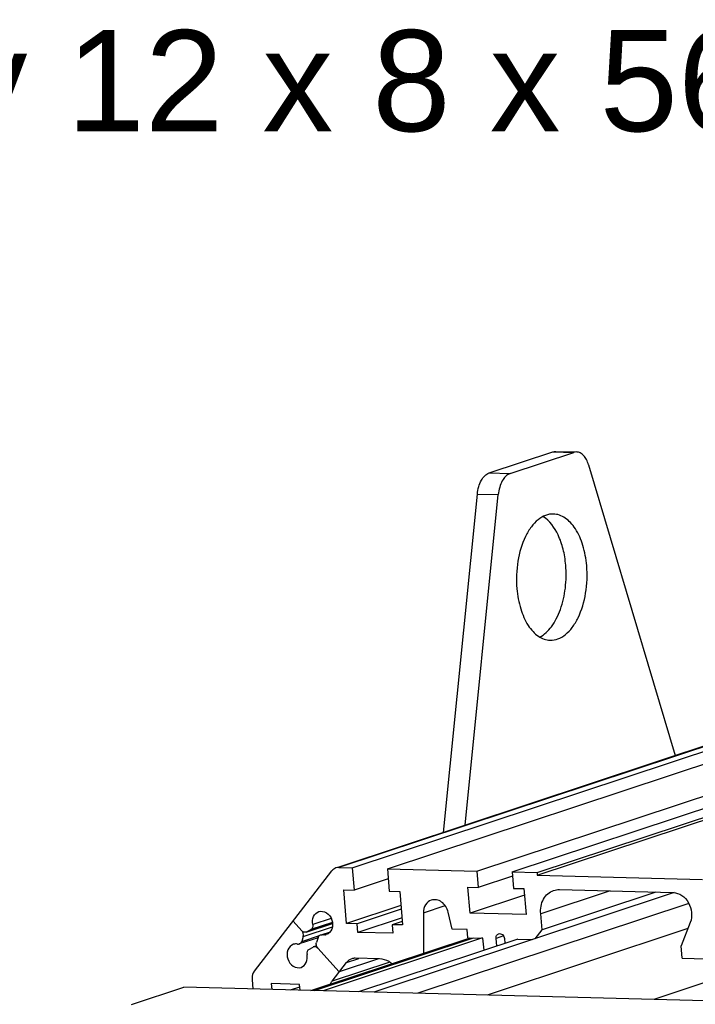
# Model space of a CAD drawing. Header units: millimetres. Extents: x 0 to 420, y 0 to 297.
# Tile 15 of 74: x 162 to 182, y 47 to 76. Entities that reach past the tile are written whole.
import ezdxf

# ---------------------------------------------------------------- set-up
doc = ezdxf.new("R2010")
doc.units = ezdxf.units.MM
doc.header["$LTSCALE"] = 23.1
doc.layers.add('COMPONENTS', color=7, linetype='CONTINUOUS')
doc.layers.add('DETAIL', color=7, linetype='CONTINUOUS')
doc.styles.get("Standard").update_dxf_attribs({"font": 'arial.ttf'})

msp = doc.modelspace()

# ---------------------------------------------------------------- linework, layer by layer
at = {"layer": 'COMPONENTS', "color": 7, "linetype": 'CONTINUOUS'}
for p, q in [((175.67555, 62.32223), (177.57194, 62.94962)), ((176.29721, 62.30613), (178.1936, 62.93351)), ((177.65497, 62.9622), (178.27663, 62.94609)), ((178.62873, 62.56573), (181.20922, 53.92941)), ((174.31497, 51.64859), (175.32628, 61.69495)), ((174.95972, 51.86189), (175.94794, 61.67885)), ((185.37046, 55.30608), (171.20593, 50.62003)), ((171.60659, 50.59545), (185.44765, 55.17449)), ((172.65098, 50.56839), (185.96755, 54.97391)), ((175.31166, 50.49946), (187.3765, 54.49087)), ((176.35605, 50.4724), (188.42088, 54.46381)), ((177.10203, 50.45308), (189.16687, 54.44448)), ((177.1084, 50.37936), (189.37941, 54.43898)), ((171.21066, 50.60571), (171.60659, 50.59545)), ((171.60659, 50.59545), (171.66384, 49.932)), ((168.6993, 47.53043), (171.00019, 50.50345)), ((172.65098, 50.56839), (172.70822, 49.90494)), ((172.65098, 50.56839), (175.31166, 50.49946)), ((175.31166, 50.49946), (175.35365, 50.01293)), ((176.36677, 50.3481), (175.35365, 50.01293)), ((176.35605, 50.4724), (176.39803, 49.98587)), ((176.35605, 50.4724), (177.10203, 50.45308)), ((177.10203, 50.45308), (177.1084, 50.37936)), ((177.1084, 50.37936), (182.01948, 50.25212)), ((172.67697, 50.26717), (171.66384, 49.932)), ((175.10897, 49.25433), (175.04282, 50.02098)), ((175.04282, 50.02098), (175.35365, 50.01293)), ((171.43914, 48.94193), (171.35301, 49.94005)), ((171.35301, 49.94005), (171.66384, 49.932)), ((181.17816, 49.8599), (172.24664, 46.90509)), ((172.70822, 49.90494), (173.01905, 49.89689)), ((173.01905, 49.89689), (173.10518, 48.89877)), ((176.72515, 49.78901), (175.10897, 49.25433)), ((176.39803, 49.98587), (176.70886, 49.97782)), ((176.70886, 49.97782), (176.77501, 49.21117)), ((180.62968, 49.87624), (177.24833, 48.75759)), ((177.76567, 49.95044), (181.14389, 49.86292)), ((173.05532, 49.47661), (171.43914, 48.94193)), ((181.61146, 49.53558), (173.55762, 46.87113)), ((173.06462, 49.3688), (171.74997, 48.93388)), ((173.72321, 49.26234), (173.72558, 48.06169)), ((174.57966, 48.77525), (174.45799, 49.27963)), ((176.77501, 49.21117), (175.10897, 49.25433)), ((177.24833, 48.75759), (177.20762, 49.22938)), ((170.113, 48.72756), (169.84974, 49.01694)), ((170.23904, 48.68712), (171.02249, 48.94631)), ((171.74997, 48.93388), (171.43914, 48.94193)), ((171.77197, 48.67882), (171.74997, 48.93388)), ((173.08663, 49.11374), (171.77197, 48.67882)), ((173.09587, 49.00657), (172.79435, 48.90682)), ((172.79435, 48.90682), (172.81636, 48.65176)), ((173.10518, 48.89877), (172.79435, 48.90682)), ((187.5186, 48.98778), (180.57134, 46.68942)), ((181.65344, 48.9735), (181.38307, 48.28271)), ((170.15214, 48.56035), (170.10624, 48.41234)), ((170.256, 48.69455), (170.37609, 48.76101)), ((170.7099, 48.61709), (170.95697, 48.69883)), ((172.81636, 48.65176), (171.77197, 48.67882)), ((175.02104, 48.76381), (174.57966, 48.77525)), ((175.04203, 48.52054), (175.02104, 48.76381)), ((181.58155, 48.78981), (175.6204, 46.81768)), ((177.04257, 48.49173), (177.24833, 48.75759)), ((170.59301, 48.51967), (170.0353, 48.33516)), ((170.376, 46.95355), (175.10743, 48.51885)), ((170.5462, 48.27837), (170.45871, 48.24943)), ((170.59151, 48.52421), (170.54561, 48.3762)), ((175.48208, 48.51311), (170.73955, 46.94414)), ((176.52779, 48.48205), (171.79636, 46.91676)), ((175.04203, 48.52054), (175.48341, 48.50911)), ((175.48341, 48.50911), (175.51466, 48.14688)), ((175.90061, 48.27456), (175.88127, 48.4988)), ((176.12993, 48.49236), (176.14184, 48.35437)), ((176.52779, 48.48205), (176.97807, 48.47039)), ((181.41487, 47.91413), (181.38307, 48.28271)), ((170.32166, 48.17554), (170.44175, 48.242)), ((171.22394, 47.50636), (170.58474, 48.209)), ((171.00652, 47.22542), (171.44137, 47.7873)), ((172.38959, 47.89199), (171.22394, 47.50636)), ((172.42235, 47.89114), (171.69394, 47.91001)), ((181.41487, 47.91413), (183.5285, 47.85937)), ((168.63075, 47.27216), (168.65439, 46.99816)), ((169.19895, 47.15676), (169.21388, 46.98366)), ((170.04067, 47.13495), (169.19895, 47.15676)), ((170.0556, 46.96186), (170.04067, 47.13495)), ((165.04779, 46.53531), (166.60716, 47.0512)), ((187.52179, 46.50934), (166.60716, 47.0512)), ((169.77752, 46.96906), (170.04728, 47.05831))]:
    msp.add_line(p, q, dxfattribs=at)
at = {"layer": 'COMPONENTS', "color": 9, "linetype": 'CONTINUOUS'}
for p, q in [((177.57194, 62.94962), (178.1936, 62.93351)), ((175.67555, 62.32223), (176.29721, 62.30613)), ((175.32628, 61.69495), (175.94794, 61.67885)), ((185.37816, 55.29274), (171.21066, 50.60571)), ((179.26942, 49.91148), (177.20762, 49.22938)), ((173.72321, 49.26234), (174.36694, 49.47531)), ((170.15214, 48.56035), (171.01937, 48.84726)), ((171.02231, 48.94807), (170.256, 48.69455)), ((171.01969, 48.97393), (170.37609, 48.76101)), ((170.98252, 49.09471), (170.43342, 48.91305)), ((170.10624, 48.41234), (170.63624, 48.58768)), ((170.9403, 48.67943), (170.71404, 48.60458)), ((176.10348, 48.57232), (175.88127, 48.4988)), ((170.48286, 46.95079), (175.21429, 48.51608)), ((170.59932, 48.21382), (170.58474, 48.209)), ((172.7261, 47.79431), (171.00652, 47.22542)), ((171.44137, 47.7873), (171.8037, 47.90717))]:
    msp.add_line(p, q, dxfattribs=at)
at = {"layer": 'COMPONENTS', "color": 7, "linetype": 'CONTINUOUS'}
for centre, radius, start, end in [((170.20795, 48.78148), 0.09933, 287.939795, 298.928128), ((170.76295, 48.83958), 0.23938, 276.736766, 288.187844), ((170.4898, 48.15507), 0.09933, 107.939795, 118.928128)]:
    msp.add_arc(centre, radius, start, end, dxfattribs=at)
for points in [[(177.57194, 62.94962), (177.59853, 62.95841), (177.62701, 62.96292), (177.655, 62.9622)], [(178.27665, 62.94609), (178.24866, 62.94681), (178.22018, 62.9423), (178.1936, 62.93351)], [(171.12474, 50.59317), (171.07616, 50.57712), (171.03151, 50.54391), (171.00019, 50.50345)], [(171.21066, 50.60571), (171.18173, 50.60646), (171.15223, 50.60225), (171.12474, 50.59317)], [(177.59344, 49.92522), (177.64853, 49.94344), (177.70767, 49.95194), (177.76567, 49.95044)], [(170.15214, 48.56035), (170.1691, 48.61503), (170.15152, 48.68521), (170.113, 48.72756)], [(170.23855, 48.68698), (170.22881, 48.68383), (170.21848, 48.68217), (170.20826, 48.68206)], [(170.66245, 48.60139), (170.67881, 48.60678), (170.69711, 48.60776), (170.71404, 48.60458)], [(170.79103, 48.60185), (170.76553, 48.59882), (170.73928, 48.59984), (170.71404, 48.60458)], [(169.9837, 48.33198), (169.94313, 48.33959), (169.89929, 48.33733), (169.86007, 48.3244)], [(169.9837, 48.33198), (170.00064, 48.3288), (170.01893, 48.32977), (170.0353, 48.33516)], [(170.54612, 48.27835), (170.53688, 48.30963), (170.53594, 48.34505), (170.54561, 48.3762)], [(170.58474, 48.209), (170.56694, 48.22857), (170.55362, 48.25298), (170.54612, 48.27835)], [(171.59083, 47.89497), (171.53253, 47.87571), (171.47895, 47.83586), (171.44137, 47.7873)], [(171.69394, 47.91001), (171.65921, 47.91091), (171.62381, 47.90586), (171.59083, 47.89497)], [(170.96007, 47.14697), (170.97235, 47.17477), (170.98792, 47.20139), (171.00652, 47.22542)]]:
    msp.add_open_spline(points, degree=3, dxfattribs=at)
for points, knots in [([(178.62873, 62.56573), (178.61273, 62.61928), (178.57445, 62.71748), (178.49246, 62.84039), (178.39234, 62.92312), (178.31358, 62.94514), (178.27665, 62.94609)], [0, 0, 0, 0, 0.30498515, 0.57108344, 0.79841162, 1, 1, 1, 1]), ([(175.32628, 61.69495), (175.33379, 61.76959), (175.36078, 61.91203), (175.4498, 62.14133), (175.57573, 62.28921), (175.67555, 62.32223)], [0, 0, 0, 0, 0.30195771, 0.576733, 1, 1, 1, 1]), ([(176.29721, 62.30613), (176.19738, 62.2731), (176.07146, 62.12522), (175.98244, 61.89592), (175.95545, 61.75348), (175.94794, 61.67885)], [0, 0, 0, 0, 0.423267, 0.69804229, 1, 1, 1, 1]), ([(177.58655, 61.10322), (177.50843, 61.10524), (177.34249, 61.07497), (177.11555, 60.93653), (176.91387, 60.71805), (176.67691, 60.31686), (176.49777, 59.69272), (176.47762, 59.15898), (176.50118, 58.88584)], [0, 0, 0, 0, 0.08669604, 0.18171388, 0.29016443, 0.41341038, 0.69582954, 1, 1, 1, 1]), ([(177.95316, 59.58796), (177.93935, 59.74799), (177.88954, 60.0546), (177.71527, 60.56775), (177.47753, 60.90645), (177.27376, 61.02677)], [0, 0, 0, 0, 0.29489056, 0.56551835, 1, 1, 1, 1]), ([(178.57481, 59.57186), (178.55731, 59.77466), (178.48888, 60.15402), (178.30584, 60.58396), (178.10682, 60.84638), (177.94623, 60.98807), (177.77135, 61.07859), (177.64687, 61.10166), (177.58655, 61.10322)], [0, 0, 0, 0, 0.31051114, 0.58394339, 0.70307337, 0.81035499, 0.90795428, 1, 1, 1, 1]), ([(177.18092, 57.44697), (177.3183, 57.51875), (177.50203, 57.6987), (177.6827, 57.99422), (177.84526, 58.37254), (177.96468, 58.91074), (177.97276, 59.36073), (177.95316, 59.58796)], [0, 0, 0, 0, 0.19540616, 0.31080387, 0.43693269, 0.71247473, 1, 1, 1, 1]), ([(177.48945, 57.35448), (177.56757, 57.35245), (177.73351, 57.38272), (177.96045, 57.52117), (178.16213, 57.73965), (178.39909, 58.14084), (178.57823, 58.76497), (178.59838, 59.29872), (178.57481, 59.57186)], [0, 0, 0, 0, 0.08669604, 0.18171388, 0.29016443, 0.41341038, 0.69582954, 1, 1, 1, 1]), ([(176.50118, 58.88584), (176.51868, 58.68303), (176.58712, 58.30367), (176.77016, 57.87374), (176.96918, 57.61132), (177.12977, 57.46963), (177.30464, 57.37911), (177.42913, 57.35604), (177.48945, 57.35448)], [0, 0, 0, 0, 0.31051114, 0.58394339, 0.70307337, 0.81035499, 0.90795428, 1, 1, 1, 1]), ([(177.20762, 49.22938), (177.19481, 49.37784), (177.23828, 49.6742), (177.46843, 49.88387), (177.59344, 49.92522)], [0, 0, 0, 0, 0.53090422, 1, 1, 1, 1]), ([(181.14389, 49.86292), (181.23311, 49.86061), (181.42099, 49.79167), (181.68221, 49.49892), (181.72503, 49.1564), (181.65344, 48.9735)], [0, 0, 0, 0, 0.23217989, 0.4890488, 1, 1, 1, 1]), ([(173.95669, 49.63591), (173.88757, 49.61302), (173.75875, 49.50364), (173.72305, 49.34391), (173.72321, 49.26234)], [0, 0, 0, 0, 0.47165242, 1, 1, 1, 1]), ([(174.45799, 49.27963), (174.42989, 49.39611), (174.32779, 49.56178), (174.11668, 49.65789), (174.00527, 49.65199), (173.95669, 49.63591)], [0, 0, 0, 0, 0.53038812, 0.77346097, 1, 1, 1, 1]), ([(170.43342, 48.91305), (170.41746, 48.99179), (170.42508, 49.15375), (170.54537, 49.27386), (170.61195, 49.29585)], [0, 0, 0, 0, 0.53396445, 1, 1, 1, 1]), ([(170.61195, 49.29585), (170.68546, 49.32012), (170.87453, 49.28114), (171.02706, 49.05372), (171.03994, 48.78016), (170.91118, 48.63639), (170.83767, 48.61215)], [0, 0, 0, 0, 0.23188013, 0.50005663, 0.76818327, 1, 1, 1, 1]), ([(170.43342, 48.91305), (170.43941, 48.88347), (170.43768, 48.82332), (170.39947, 48.77395), (170.37609, 48.76101)], [0, 0, 0, 0, 0.53043329, 1, 1, 1, 1]), ([(170.20826, 48.68206), (170.18208, 48.68181), (170.14561, 48.69618), (170.11944, 48.72047), (170.113, 48.72756)], [0, 0, 0, 0, 0.73223523, 1, 1, 1, 1]), ([(170.59151, 48.52421), (170.59434, 48.53334), (170.608, 48.5663), (170.63763, 48.59322), (170.66245, 48.60139)], [0, 0, 0, 0, 0.26784673, 1, 1, 1, 1]), ([(175.88127, 48.4988), (175.8787, 48.52854), (175.88742, 48.58792), (175.93361, 48.62977), (175.95863, 48.63803)], [0, 0, 0, 0, 0.53104135, 1, 1, 1, 1]), ([(175.95863, 48.63803), (175.99488, 48.65001), (176.08977, 48.62133), (176.12611, 48.53666), (176.12993, 48.49236)], [0, 0, 0, 0, 0.46190257, 1, 1, 1, 1]), ([(169.86007, 48.3244), (169.78657, 48.30016), (169.6578, 48.15639), (169.67068, 47.88283), (169.82321, 47.65541), (170.01228, 47.61643), (170.0858, 47.64071)], [0, 0, 0, 0, 0.23181673, 0.49994337, 0.76811987, 1, 1, 1, 1]), ([(170.0353, 48.33516), (170.06011, 48.34333), (170.08975, 48.37026), (170.10341, 48.40321), (170.10624, 48.41234)], [0, 0, 0, 0, 0.73215327, 1, 1, 1, 1]), ([(170.58474, 48.209), (170.57637, 48.2182), (170.54271, 48.24848), (170.49047, 48.2597), (170.4592, 48.24957)], [0, 0, 0, 0, 0.274646, 1, 1, 1, 1]), ([(170.0858, 47.64071), (170.15237, 47.66269), (170.27266, 47.7828), (170.28028, 47.94477), (170.26433, 48.0235)], [0, 0, 0, 0, 0.46603555, 1, 1, 1, 1]), ([(170.32166, 48.17554), (170.29828, 48.1626), (170.26007, 48.11323), (170.25834, 48.05309), (170.26433, 48.0235)], [0, 0, 0, 0, 0.46956671, 1, 1, 1, 1]), ([(172.78672, 47.75152), (172.75958, 47.77292), (172.65126, 47.84709), (172.51905, 47.88864), (172.42235, 47.89114)], [0, 0, 0, 0, 0.26324911, 1, 1, 1, 1]), ([(168.6993, 47.53043), (168.68615, 47.51345), (168.63871, 47.43603), (168.62483, 47.3407), (168.63075, 47.27216)], [0, 0, 0, 0, 0.23792753, 1, 1, 1, 1])]:
    msp.add_open_spline(points, degree=3, knots=knots, dxfattribs=at)

# ---------------------------------------------------------------- texts
at = {"layer": 'DETAIL', "color": 2, "linetype": 'CONTINUOUS', "insert": (126.13762, 75.47224), "char_height": 3, "width": 57.401487, "attachment_point": 1, "line_spacing_factor": 0.9}
msp.add_mtext('Option "K" : full key 12 x 8 x 56', dxfattribs=at)

doc.saveas('drawing.dxf')
